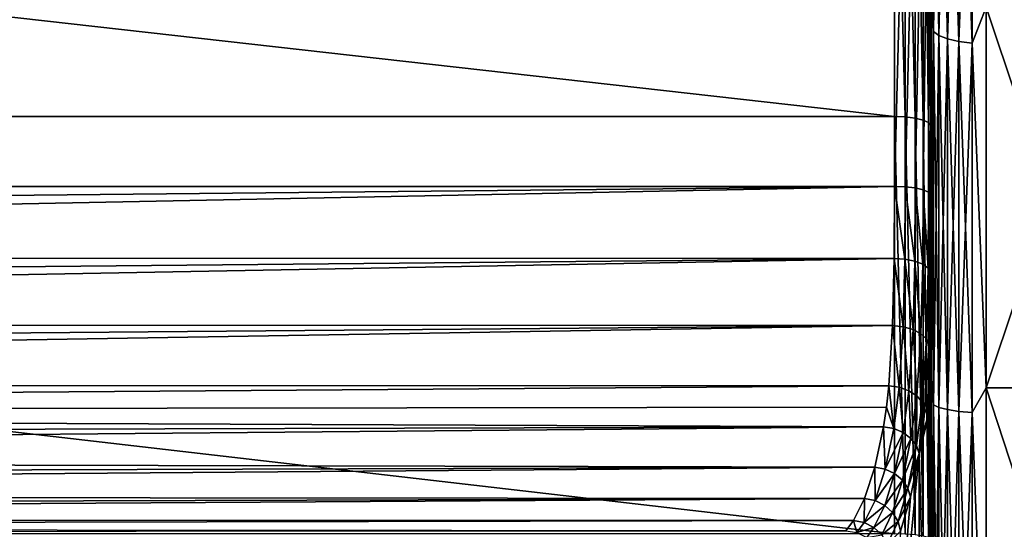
# Model space of a CAD drawing. Header units: metres. Extents: x -150 to 310, y -128 to 84.
# Tile 15 of 256: x -133.52 to -128.1, y 3.53 to 6.33. Entities that reach past the tile are written whole.
import ezdxf

# ---------------------------------------------------------------- set-up
doc = ezdxf.new("R2010")
doc.units = ezdxf.units.M
doc.layers.add('solid_26009703_SW0001', color=7, linetype='CONTINUOUS')

msp = doc.modelspace()

# ---------------------------------------------------------------- linework, layer by layer
at = {"layer": 'solid_26009703_SW0001'}
for points in [[(-128.5, 4.353723, -20.54361), (-128.5, 8.971124, -20.727463), (-128.5, 11.033429, -19.707586)], [(-128.5, 6.480492, -19.97414), (-128.5, 4.353723, -20.54361), (-128.5, 11.033429, -19.707586)], [(-128.5, 0, -21), (-128.5, 6.808683, -21.535397), (-128.5, 8.971124, -20.727463)], [(-128.5, 2.197183, -20.884548), (-128.5, 0, -21), (-128.5, 8.971124, -20.727463)], [(-128.5, 4.353723, -20.54361), (-128.5, 2.197183, -20.884548), (-128.5, 8.971124, -20.727463)], [(-128.504959, 7.593969, 21.507626), (-128.5, 6.319343, 21.683958), (-128.5, 8.48182, 20.932959)], [(-128.5, 0, 21), (-128.5, 8.48182, 20.932959), (-128.5, 6.319343, 21.683958)], [(-128.5, 4.353714, 20.543612), (-128.5, 6.480485, 19.974142), (-128.5, 8.48182, 20.932959)], [(-128.5, 2.197176, 20.884548), (-128.5, 4.353714, 20.543612), (-128.5, 8.48182, 20.932959)], [(-128.5, 0, 21), (-128.5, 2.197176, 20.884548), (-128.5, 8.48182, 20.932959)], [(-128.489777, 6.263381, -19.962839), (-128.5, 6.480492, -19.97414), (-128.489777, 8.250853, -19.226761)], [(-128.489777, 8.250853, 19.226761), (-128.5, 6.480485, 19.974142), (-128.489777, 6.263381, 19.962839)], [(-128.489777, 8.250853, 19.226761), (-128.489777, 6.263381, 19.962839), (-128.459763, 8.222293, 19.160208)], [(-128.489777, 8.250853, -19.226761), (-128.459763, 8.222293, -19.160208), (-128.459763, 6.241701, -19.893738)], [(-128.489777, 6.263381, -19.962839), (-128.489777, 8.250853, -19.226761), (-128.459763, 6.241701, -19.893738)], [(-128.489777, 6.263381, 19.962839), (-128.459763, 6.241701, 19.893738), (-128.459763, 8.222293, 19.160208)], [(-128.459763, 8.222293, 19.160208), (-128.459763, 6.241701, 19.893738), (-128.412018, 8.197774, 19.103071)], [(-128.459763, 8.222293, -19.160208), (-128.412018, 8.197774, -19.103071), (-128.412018, 6.223088, -19.834415)], [(-128.459763, 6.241701, -19.893738), (-128.459763, 8.222293, -19.160208), (-128.412018, 6.223088, -19.834415)], [(-128.459763, 6.241701, 19.893738), (-128.412018, 6.223088, 19.834415), (-128.412018, 8.197774, 19.103071)], [(-128.412018, 8.197774, 19.103071), (-128.412018, 6.223088, 19.834415), (-128.349792, 8.17897, 19.059254)], [(-128.412018, 8.197774, -19.103071), (-128.349792, 8.17897, -19.059254), (-128.349792, 6.208814, -19.788919)], [(-128.412018, 6.223088, -19.834415), (-128.412018, 8.197774, -19.103071), (-128.349792, 6.208814, -19.788919)], [(-128.412018, 6.223088, 19.834415), (-128.349792, 6.208814, 19.788919), (-128.349792, 8.17897, 19.059254)], [(-128.349792, 8.17897, 19.059254), (-128.349792, 6.208814, 19.788919), (-128.277344, 8.167166, 19.031746)], [(-128.349792, 8.17897, -19.059254), (-128.277344, 8.167166, -19.031746), (-128.277344, 6.199852, -19.760359)], [(-128.349792, 6.208814, -19.788919), (-128.349792, 8.17897, -19.059254), (-128.277344, 6.199852, -19.760359)], [(-128.349792, 6.208814, 19.788919), (-128.277344, 6.199852, 19.760359), (-128.277344, 8.167166, 19.031746)], [(-128.199997, 6.396652, 19.686871), (-128.277344, 8.167166, 19.031746), (-128.277344, 6.199852, 19.760359)], [(-128.199997, 6.396652, -19.686871), (-128.277344, 6.199852, -19.760359), (-128.277344, 8.167166, -19.031746)], [(-128.704758, 5.795927, -22.257746), (-148.557724, 5.795927, -22.257746), (-148.557724, 8.029943, -21.552727)], [(-128.704758, 8.029943, -21.552727), (-128.704758, 5.795927, -22.257746), (-148.557724, 8.029943, -21.552727)], [(-128.644836, 5.793611, -22.248852), (-128.704758, 5.795927, -22.257746), (-128.704758, 8.029943, -21.552727)], [(-128.644836, 8.026734, -21.544113), (-128.644836, 5.793611, -22.248852), (-128.704758, 8.029943, -21.552727)], [(-128.59021, 5.78684, -22.222853), (-128.644836, 5.793611, -22.248852), (-128.644836, 8.026734, -21.544113)], [(-128.59021, 8.017355, -21.518938), (-128.59021, 5.78684, -22.222853), (-128.644836, 8.026734, -21.544113)], [(-128.546204, 5.776243, -22.182156), (-128.59021, 5.78684, -22.222853), (-128.59021, 8.017355, -21.518938)], [(-128.546204, 8.002672, -21.47953), (-128.546204, 5.776243, -22.182156), (-128.59021, 8.017355, -21.518938)], [(-128.516876, 5.7628, -22.130531), (-128.546204, 5.776243, -22.182156), (-128.546204, 8.002672, -21.47953)], [(-128.516876, 7.984048, -21.429541), (-128.516876, 5.7628, -22.130531), (-128.546204, 8.002672, -21.47953)], [(-128.516876, 7.984048, -21.429541), (-128.504959, 7.963228, -21.373659), (-128.504959, 5.747773, -22.072821)], [(-128.516876, 7.984048, -21.429541), (-128.504959, 5.747773, -22.072821), (-128.516876, 5.7628, -22.130531)], [(-128.504959, 5.747773, -22.072821), (-128.504959, 7.963228, -21.373659), (-128.5, 6.808683, -21.535397)], [(-128.704758, 7.657591, 21.687815), (-148.557724, 5.411765, 22.354258), (-128.704758, 5.411765, 22.354258)], [(-128.704758, 7.657591, 21.687815), (-148.557724, 7.657591, 21.687815), (-148.557724, 5.411765, 22.354258)], [(-128.644836, 7.654531, 21.679148), (-128.704758, 7.657591, 21.687815), (-128.704758, 5.411765, 22.354258)], [(-128.644836, 5.409602, 22.345324), (-128.644836, 7.654531, 21.679148), (-128.704758, 5.411765, 22.354258)], [(-128.59021, 7.645586, 21.653814), (-128.644836, 7.654531, 21.679148), (-128.644836, 5.409602, 22.345324)], [(-128.59021, 5.403281, 22.319212), (-128.59021, 7.645586, 21.653814), (-128.644836, 5.409602, 22.345324)], [(-128.546204, 7.631585, 21.614161), (-128.59021, 7.645586, 21.653814), (-128.59021, 5.403281, 22.319212)], [(-128.546204, 5.393385, 22.278339), (-128.546204, 7.631585, 21.614161), (-128.59021, 5.403281, 22.319212)], [(-128.516876, 7.613824, 21.563858), (-128.546204, 7.631585, 21.614161), (-128.546204, 5.393385, 22.278339)], [(-128.516876, 5.380834, 22.22649), (-128.516876, 7.613824, 21.563858), (-128.546204, 5.393385, 22.278339)], [(-128.516876, 5.380834, 22.22649), (-128.504959, 7.593969, 21.507626), (-128.516876, 7.613824, 21.563858)], [(-128.516876, 5.380834, 22.22649), (-128.504959, 5.366802, 22.168531), (-128.504959, 7.593969, 21.507626)], [(-128.504959, 7.593969, 21.507626), (-128.504959, 5.366802, 22.168531), (-128.5, 6.319343, 21.683958)], [(-128.504959, 5.747773, -22.072821), (-128.5, 6.808683, -21.535397), (-128.5, 4.581094, -22.116032)], [(-128.5, -6.807547, -21.535757), (-128.5, 4.581094, -22.116032), (-128.5, 6.808683, -21.535397)], [(-128.5, 0, -21), (-128.5, -6.807547, -21.535757), (-128.5, 6.808683, -21.535397)], [(-128.489777, 6.263381, -19.962839), (-128.5, 4.353723, -20.54361), (-128.5, 6.480492, -19.97414)], [(-128.489777, 6.263381, 19.962839), (-128.5, 6.480485, 19.974142), (-128.5, 4.353714, 20.543612)], [(-128.199997, 4.303772, 20.247656), (-128.199997, 6.396652, 19.686871), (-128.277344, 6.199852, 19.760359)], [(-128.199997, 6.396652, -19.686871), (-128.199997, 4.303772, -20.247656), (-128.277344, 6.199852, -19.760359)], [(-128.199997, 4.303772, 20.247656), (-127.5, 6.396651, 19.686871), (-128.199997, 6.396652, 19.686871)], [(-128.199997, 6.396652, -19.686871), (-127.5, 6.396651, -19.686871), (-127.5, 4.303771, -20.247656)], [(-128.199997, 6.396652, -19.686871), (-127.5, 4.303771, -20.247656), (-128.199997, 4.303772, -20.247656)], [(-128.199997, 4.303772, 20.247656), (-127.5, 4.303771, 20.247656), (-127.5, 6.396651, 19.686871)], [(-128.509247, 4.131282, 22.514193), (-128.5, 6.319343, 21.683958), (-128.517044, 4.150864, 22.620911)], [(-128.507111, 4.939069, 22.312639), (-128.517044, 4.150864, 22.620911), (-128.5, 6.319343, 21.683958)], [(-128.509247, 4.131282, 22.514193), (-128.5, 4.075752, 22.215359), (-128.5, 6.319343, 21.683958)], [(-128.504959, 5.366802, 22.168531), (-128.507111, 4.939069, 22.312639), (-128.5, 6.319343, 21.683958)], [(-128.5, 6.319343, 21.683958), (-128.5, 4.075752, 22.215359), (-128.5, -4.076435, 22.215277)], [(-128.5, -6.320311, 21.683674), (-128.5, 6.319343, 21.683958), (-128.5, -4.076435, 22.215277)], [(-128.5, 0, 21), (-128.5, 6.319343, 21.683958), (-128.5, -6.320311, 21.683674)], [(-128.489777, 4.211639, -20.494072), (-128.5, 4.353723, -20.54361), (-128.489777, 6.263381, -19.962839)], [(-128.489777, 6.263381, 19.962839), (-128.5, 4.353714, 20.543612), (-128.489777, 4.211639, 20.494072)], [(-128.489777, 6.263381, 19.962839), (-128.489777, 4.211639, 20.494072), (-128.459763, 6.241701, 19.893738)], [(-128.489777, 6.263381, -19.962839), (-128.459763, 6.241701, -19.893738), (-128.459763, 4.197061, -20.423132)], [(-128.489777, 4.211639, -20.494072), (-128.489777, 6.263381, -19.962839), (-128.459763, 4.197061, -20.423132)], [(-128.489777, 4.211639, 20.494072), (-128.459763, 4.197061, 20.423132), (-128.459763, 6.241701, 19.893738)], [(-128.459763, 6.241701, 19.893738), (-128.459763, 4.197061, 20.423132), (-128.412018, 6.223088, 19.834415)], [(-128.459763, 6.241701, -19.893738), (-128.412018, 6.223088, -19.834415), (-128.412018, 4.184545, -20.36223)], [(-128.459763, 4.197061, -20.423132), (-128.459763, 6.241701, -19.893738), (-128.412018, 4.184545, -20.36223)], [(-128.459763, 4.197061, 20.423132), (-128.412018, 4.184545, 20.36223), (-128.412018, 6.223088, 19.834415)], [(-128.412018, 6.223088, 19.834415), (-128.412018, 4.184545, 20.36223), (-128.349792, 6.208814, 19.788919)], [(-128.412018, 6.223088, -19.834415), (-128.349792, 6.208814, -19.788919), (-128.349792, 4.174946, -20.315525)], [(-128.412018, 4.184545, -20.36223), (-128.412018, 6.223088, -19.834415), (-128.349792, 4.174946, -20.315525)], [(-128.412018, 4.184545, 20.36223), (-128.349792, 4.174946, 20.315525), (-128.349792, 6.208814, 19.788919)], [(-128.349792, 6.208814, 19.788919), (-128.349792, 4.174946, 20.315525), (-128.277344, 6.199852, 19.760359)], [(-128.349792, 6.208814, -19.788919), (-128.277344, 6.199852, -19.760359), (-128.277344, 4.168921, -20.286203)], [(-128.349792, 4.174946, -20.315525), (-128.349792, 6.208814, -19.788919), (-128.277344, 4.168921, -20.286203)], [(-128.349792, 4.174946, 20.315525), (-128.277344, 4.168921, 20.286203), (-128.277344, 6.199852, 19.760359)], [(-128.199997, 4.303772, 20.247656), (-128.277344, 6.199852, 19.760359), (-128.277344, 4.168921, 20.286203)], [(-128.199997, 4.303772, -20.247656), (-128.277344, 4.168921, -20.286203), (-128.277344, 6.199852, -19.760359)], [(-128.704758, 3.501783, -22.731861), (-148.557724, 3.501783, -22.731861), (-148.557724, 5.795927, -22.257746)], [(-128.704758, 5.795927, -22.257746), (-128.704758, 3.501783, -22.731861), (-148.557724, 5.795927, -22.257746)], [(-128.644836, 3.500384, -22.722778), (-128.704758, 3.501783, -22.731861), (-128.704758, 5.795927, -22.257746)], [(-128.644836, 5.793611, -22.248852), (-128.644836, 3.500384, -22.722778), (-128.704758, 5.795927, -22.257746)], [(-128.59021, 3.496293, -22.696224), (-128.644836, 3.500384, -22.722778), (-128.644836, 5.793611, -22.248852)], [(-128.59021, 5.78684, -22.222853), (-128.59021, 3.496293, -22.696224), (-128.644836, 5.793611, -22.248852)], [(-128.546204, 3.489891, -22.654661), (-128.59021, 3.496293, -22.696224), (-128.59021, 5.78684, -22.222853)], [(-128.546204, 5.776243, -22.182156), (-128.546204, 3.489891, -22.654661), (-128.59021, 5.78684, -22.222853)], [(-128.516876, 3.481769, -22.601936), (-128.546204, 3.489891, -22.654661), (-128.546204, 5.776243, -22.182156)], [(-128.516876, 5.7628, -22.130531), (-128.516876, 3.481769, -22.601936), (-128.546204, 5.776243, -22.182156)], [(-128.516876, 5.7628, -22.130531), (-128.504959, 5.747773, -22.072821), (-128.504959, 3.472689, -22.542997)], [(-128.516876, 5.7628, -22.130531), (-128.504959, 3.472689, -22.542997), (-128.516876, 3.481769, -22.601936)], [(-128.504959, 3.472689, -22.542997), (-128.504959, 5.747773, -22.072821), (-128.5, 4.581094, -22.116032)], [(-148.557373, 5.211686, 22.411608), (-128.704758, 5.411765, 22.354258), (-148.557724, 5.411765, 22.354258)], [(-148.557373, 5.211686, 22.411608), (-148.556427, 5.017045, 22.485416), (-128.704758, 5.411765, 22.354258)], [(-128.706818, 5.015521, 22.486069), (-128.704758, 5.411765, 22.354258), (-148.556427, 5.017045, 22.485416)], [(-128.647018, 5.011378, 22.477888), (-128.704758, 5.411765, 22.354258), (-128.706818, 5.015521, 22.486069)], [(-128.647018, 5.011378, 22.477888), (-128.644836, 5.409602, 22.345324), (-128.704758, 5.411765, 22.354258)], [(-128.592697, 5.000401, 22.453636), (-128.644836, 5.409602, 22.345324), (-128.647018, 5.011378, 22.477888)], [(-128.592697, 5.000401, 22.453636), (-128.59021, 5.403281, 22.319212), (-128.644836, 5.409602, 22.345324)], [(-128.548813, 4.983602, 22.415527), (-128.59021, 5.403281, 22.319212), (-128.592697, 5.000401, 22.453636)], [(-128.548813, 4.983602, 22.415527), (-128.546204, 5.393385, 22.278339), (-128.59021, 5.403281, 22.319212)], [(-128.519379, 4.962517, 22.36705), (-128.546204, 5.393385, 22.278339), (-128.548813, 4.983602, 22.415527)], [(-128.519379, 4.962517, 22.36705), (-128.516876, 5.380834, 22.22649), (-128.546204, 5.393385, 22.278339)], [(-128.519379, 4.962517, 22.36705), (-128.507111, 4.939069, 22.312639), (-128.516876, 5.380834, 22.22649)], [(-128.516876, 5.380834, 22.22649), (-128.507111, 4.939069, 22.312639), (-128.504959, 5.366802, 22.168531)], [(-128.706818, 5.015521, 22.486069), (-148.556427, 5.017045, 22.485416), (-148.554916, 4.829193, 22.575174)], [(-128.706818, 5.015521, 22.486069), (-148.554916, 4.829193, 22.575174), (-148.552811, 4.649436, 22.680267)], [(-128.715103, 4.646416, 22.682209), (-128.706818, 5.015521, 22.486069), (-148.552811, 4.649436, 22.680267)], [(-128.656158, 4.640181, 22.675642), (-128.706818, 5.015521, 22.486069), (-128.715103, 4.646416, 22.682209)], [(-128.647018, 5.011378, 22.477888), (-128.706818, 5.015521, 22.486069), (-128.656158, 4.640181, 22.675642)], [(-128.647018, 5.011378, 22.477888), (-128.656158, 4.640181, 22.675642), (-128.602448, 4.62485, 22.654715)], [(-128.592697, 5.000401, 22.453636), (-128.647018, 5.011378, 22.477888), (-128.602448, 4.62485, 22.654715)], [(-128.592697, 5.000401, 22.453636), (-128.602448, 4.62485, 22.654715), (-128.558746, 4.601807, 22.621273)], [(-128.548813, 4.983602, 22.415527), (-128.592697, 5.000401, 22.453636), (-128.558746, 4.601807, 22.621273)], [(-128.548813, 4.983602, 22.415527), (-128.558746, 4.601807, 22.621273), (-128.528976, 4.573102, 22.578293)], [(-128.519379, 4.962517, 22.36705), (-128.548813, 4.983602, 22.415527), (-128.528976, 4.573102, 22.578293)], [(-128.519379, 4.962517, 22.36705), (-128.528976, 4.573102, 22.578293), (-128.515747, 4.541271, 22.529604)], [(-128.519379, 4.962517, 22.36705), (-128.515747, 4.541271, 22.529604), (-128.507111, 4.939069, 22.312639)], [(-128.507111, 4.939069, 22.312639), (-128.515747, 4.541271, 22.529604), (-128.517044, 4.150864, 22.620911)], [(-128.715103, 4.646416, 22.682209), (-148.552811, 4.649436, 22.680267), (-148.550095, 4.479018, 22.799976)], [(-128.715103, 4.646416, 22.682209), (-148.550095, 4.479018, 22.799976), (-148.546768, 4.319129, 22.933479)], [(-128.735474, 4.316278, 22.936073), (-128.715103, 4.646416, 22.682209), (-148.546768, 4.319129, 22.933479)], [(-128.677734, 4.307756, 22.932266), (-128.715103, 4.646416, 22.682209), (-128.735474, 4.316278, 22.936073)], [(-128.677734, 4.307756, 22.932266), (-128.656158, 4.640181, 22.675642), (-128.715103, 4.646416, 22.682209)], [(-128.677734, 4.307756, 22.932266), (-128.624924, 4.288441, 22.916138), (-128.656158, 4.640181, 22.675642)], [(-128.624924, 4.288441, 22.916138), (-128.602448, 4.62485, 22.654715), (-128.656158, 4.640181, 22.675642)], [(-128.624924, 4.288441, 22.916138), (-128.581573, 4.259985, 22.889069), (-128.602448, 4.62485, 22.654715)], [(-128.581573, 4.259985, 22.889069), (-128.558746, 4.601807, 22.621273), (-128.602448, 4.62485, 22.654715)], [(-128.581573, 4.259985, 22.889069), (-128.551392, 4.224822, 22.853374), (-128.558746, 4.601807, 22.621273)], [(-128.551392, 4.224822, 22.853374), (-128.528976, 4.573102, 22.578293), (-128.558746, 4.601807, 22.621273)], [(-128.551392, 4.224822, 22.853374), (-128.536957, 4.185961, 22.812107), (-128.528976, 4.573102, 22.578293)], [(-128.528976, 4.573102, 22.578293), (-128.536957, 4.185961, 22.812107), (-128.515747, 4.541271, 22.529604)], [(-128.504959, 3.472689, -22.542997), (-128.5, 4.581094, -22.116032), (-128.5, 2.301657, -22.468594)], [(-128.5, -4.579927, -22.116274), (-128.5, 2.301657, -22.468594), (-128.5, 4.581094, -22.116032)], [(-128.5, -6.807547, -21.535757), (-128.5, -4.579927, -22.116274), (-128.5, 4.581094, -22.116032)], [(-128.515747, 4.541271, 22.529604), (-128.536957, 4.185961, 22.812107), (-128.517044, 4.150864, 22.620911)], [(-128.489777, 4.211639, -20.494072), (-128.5, 2.197183, -20.884548), (-128.5, 4.353723, -20.54361)], [(-128.489777, 4.211639, 20.494072), (-128.5, 4.353714, 20.543612), (-128.5, 2.197176, 20.884548)], [(-128.735474, 4.316278, 22.936073), (-148.546768, 4.319129, 22.933479), (-148.542923, 4.170898, 23.079842)], [(-128.748611, 4.198924, 23.050249), (-128.735474, 4.316278, 22.936073), (-148.542923, 4.170898, 23.079842)], [(-128.708649, 4.080332, 23.169622), (-128.735474, 4.316278, 22.936073), (-128.748611, 4.198924, 23.050249)], [(-128.708649, 4.080332, 23.169622), (-128.677734, 4.307756, 22.932266), (-128.735474, 4.316278, 22.936073)], [(-128.708649, 4.080332, 23.169622), (-128.656677, 4.05826, 23.15827), (-128.677734, 4.307756, 22.932266)], [(-128.656677, 4.05826, 23.15827), (-128.624924, 4.288441, 22.916138), (-128.677734, 4.307756, 22.932266)], [(-128.656677, 4.05826, 23.15827), (-128.613724, 4.026204, 23.137217), (-128.624924, 4.288441, 22.916138)], [(-128.613724, 4.026204, 23.137217), (-128.581573, 4.259985, 22.889069), (-128.624924, 4.288441, 22.916138)], [(-128.199997, 2.163739, 20.586603), (-128.199997, 4.303772, 20.247656), (-128.277344, 4.168921, 20.286203)], [(-128.199997, 4.303772, -20.247656), (-128.199997, 2.163739, -20.586603), (-128.277344, 4.168921, -20.286203)], [(-128.199997, 2.163739, 20.586603), (-127.5, 4.303771, 20.247656), (-128.199997, 4.303772, 20.247656)], [(-128.199997, 4.303772, -20.247656), (-127.5, 4.303771, -20.247656), (-127.5, 2.163739, -20.586603)], [(-128.199997, 4.303772, -20.247656), (-127.5, 2.163739, -20.586603), (-128.199997, 2.163739, -20.586603)], [(-128.199997, 2.163739, 20.586603), (-127.5, 2.163739, 20.586603), (-127.5, 4.303771, 20.247656)], [(-128.613724, 4.026204, 23.137217), (-128.583328, 3.986821, 23.108204), (-128.581573, 4.259985, 22.889069)], [(-128.583328, 3.986821, 23.108204), (-128.551392, 4.224822, 22.853374), (-128.581573, 4.259985, 22.889069)], [(-128.765305, 4.090591, 23.170328), (-128.748611, 4.198924, 23.050249), (-148.542923, 4.170898, 23.079842)], [(-128.708649, 4.080332, 23.169622), (-128.748611, 4.198924, 23.050249), (-128.765305, 4.090591, 23.170328)], [(-128.583328, 3.986821, 23.108204), (-128.568024, 3.943377, 23.073639), (-128.551392, 4.224822, 22.853374)], [(-128.551392, 4.224822, 22.853374), (-128.568024, 3.943377, 23.073639), (-128.550552, 4.060489, 22.938745)], [(-128.551392, 4.224822, 22.853374), (-128.550552, 4.060489, 22.938745), (-128.536957, 4.185961, 22.812107)], [(-128.517044, 4.150864, 22.620911), (-128.536957, 4.185961, 22.812107), (-128.550552, 4.060489, 22.938745)], [(-128.489777, 2.116679, -20.815008), (-128.5, 2.197183, -20.884548), (-128.489777, 4.211639, -20.494072)], [(-128.489777, 4.211639, 20.494072), (-128.5, 2.197176, 20.884548), (-128.489777, 2.116679, 20.815008)], [(-128.489777, 4.211639, 20.494072), (-128.489777, 2.116679, 20.815008), (-128.459763, 4.197061, 20.423132)], [(-128.489777, 4.211639, -20.494072), (-128.459763, 4.197061, -20.423132), (-128.459763, 2.109353, -20.742958)], [(-128.489777, 2.116679, -20.815008), (-128.489777, 4.211639, -20.494072), (-128.459763, 2.109353, -20.742958)], [(-128.489777, 2.116679, 20.815008), (-128.459763, 2.109353, 20.742958), (-128.459763, 4.197061, 20.423132)], [(-128.459763, 4.197061, 20.423132), (-128.459763, 2.109353, 20.742958), (-128.412018, 4.184545, 20.36223)], [(-128.459763, 4.197061, -20.423132), (-128.412018, 4.184545, -20.36223), (-128.412018, 2.103062, -20.681101)], [(-128.459763, 2.109353, -20.742958), (-128.459763, 4.197061, -20.423132), (-128.412018, 2.103062, -20.681101)], [(-128.459763, 2.109353, 20.742958), (-128.412018, 2.103062, 20.681101), (-128.412018, 4.184545, 20.36223)], [(-128.412018, 4.184545, 20.36223), (-128.412018, 2.103062, 20.681101), (-128.349792, 4.174946, 20.315525)], [(-128.412018, 4.184545, -20.36223), (-128.349792, 4.174946, -20.315525), (-128.349792, 2.098238, -20.633663)], [(-128.412018, 2.103062, -20.681101), (-128.412018, 4.184545, -20.36223), (-128.349792, 2.098238, -20.633663)], [(-128.412018, 2.103062, 20.681101), (-128.349792, 2.098238, 20.633663), (-128.349792, 4.174946, 20.315525)], [(-128.349792, 4.174946, 20.315525), (-128.349792, 2.098238, 20.633663), (-128.277344, 4.168921, 20.286203)], [(-128.349792, 4.174946, -20.315525), (-128.277344, 4.168921, -20.286203), (-128.277344, 2.09521, -20.603884)], [(-128.349792, 2.098238, -20.633663), (-128.349792, 4.174946, -20.315525), (-128.277344, 2.09521, -20.603884)], [(-128.765305, 4.090591, 23.170328), (-148.542923, 4.170898, 23.079842), (-148.538605, 4.035366, 23.238037)], [(-128.517044, 4.150864, 22.620911), (-128.550552, 4.060489, 22.938745), (-128.568024, 3.943377, 23.073639)], [(-128.517044, 2.084008, 22.903975), (-128.517044, 4.150864, 22.620911), (-128.568024, 3.943377, 23.073639)], [(-128.509247, 4.131282, 22.514193), (-128.517044, 4.150864, 22.620911), (-128.517044, 2.084008, 22.903975)], [(-128.509247, 4.131282, 22.514193), (-128.517044, 2.084008, 22.903975), (-128.5, 4.075752, 22.215359)], [(-128.349792, 2.098238, 20.633663), (-128.277344, 2.09521, 20.603884), (-128.277344, 4.168921, 20.286203)], [(-128.199997, 2.163739, 20.586603), (-128.277344, 4.168921, 20.286203), (-128.277344, 2.09521, 20.603884)], [(-128.199997, 2.163739, -20.586603), (-128.277344, 2.09521, -20.603884), (-128.277344, 4.168921, -20.286203)], [(-128.765305, 4.090591, 23.170328), (-148.538605, 4.035366, 23.238037), (-148.533783, 3.913471, 23.406971)], [(-128.813339, 3.86876, 23.477232), (-128.765305, 4.090591, 23.170328), (-148.533783, 3.913471, 23.406971)], [(-128.756073, 3.857709, 23.478975), (-128.765305, 4.090591, 23.170328), (-128.813339, 3.86876, 23.477232)], [(-128.756073, 3.857709, 23.478975), (-128.708649, 4.080332, 23.169622), (-128.765305, 4.090591, 23.170328)], [(-128.756073, 3.857709, 23.478975), (-128.656677, 4.05826, 23.15827), (-128.708649, 4.080332, 23.169622)], [(-128.517044, 2.084008, 22.903975), (-128.5, 2.050474, 22.493092), (-128.5, 4.075752, 22.215359)], [(-128.5, 4.075752, 22.215359), (-128.5, 2.050474, 22.493092), (-128.5, -4.076435, 22.215277)], [(-128.70369, 3.833092, 23.471668), (-128.656677, 4.05826, 23.15827), (-128.756073, 3.857709, 23.478975)], [(-128.70369, 3.833092, 23.471668), (-128.613724, 4.026204, 23.137217), (-128.656677, 4.05826, 23.15827)], [(-128.660629, 3.797, 23.455936), (-128.613724, 4.026204, 23.137217), (-128.70369, 3.833092, 23.471668)], [(-128.660629, 3.797, 23.455936), (-128.583328, 3.986821, 23.108204), (-128.613724, 4.026204, 23.137217)], [(-128.630569, 3.752505, 23.433123), (-128.583328, 3.986821, 23.108204), (-128.660629, 3.797, 23.455936)], [(-128.630569, 3.752505, 23.433123), (-128.568024, 3.943377, 23.073639), (-128.583328, 3.986821, 23.108204)], [(-128.813339, 3.86876, 23.477232), (-148.533783, 3.913471, 23.406971), (-148.528442, 3.806059, 23.585476)], [(-128.731964, 2.261894, 24.286716), (-128.568024, 3.943377, 23.073639), (-128.616043, 3.70344, 23.405102)], [(-128.731964, 2.261894, 24.286716), (-128.568024, 1.978771, 23.324396), (-128.568024, 3.943377, 23.073639)], [(-128.630569, 3.752505, 23.433123), (-128.616043, 3.70344, 23.405102), (-128.568024, 3.943377, 23.073639)], [(-128.517044, 2.084008, 22.903975), (-128.568024, 3.943377, 23.073639), (-128.568024, 1.978771, 23.324396)], [(-128.813339, 3.86876, 23.477232), (-148.528442, 3.806059, 23.585476), (-148.52269, 3.713884, 23.772301)], [(-128.868546, 3.69587, 23.814024), (-128.813339, 3.86876, 23.477232), (-148.52269, 3.713884, 23.772301)], [(-128.810593, 3.684588, 23.818241), (-128.813339, 3.86876, 23.477232), (-128.868546, 3.69587, 23.814024)], [(-128.756073, 3.857709, 23.478975), (-128.813339, 3.86876, 23.477232), (-128.810593, 3.684588, 23.818241)], [(-128.70369, 3.833092, 23.471668), (-128.756073, 3.857709, 23.478975), (-128.810593, 3.684588, 23.818241)], [(-128.70369, 3.833092, 23.471668), (-128.810593, 3.684588, 23.818241), (-128.757706, 3.658147, 23.815285)], [(-128.660629, 3.797, 23.455936), (-128.70369, 3.833092, 23.471668), (-128.757706, 3.658147, 23.815285)], [(-128.660629, 3.797, 23.455936), (-128.757706, 3.658147, 23.815285), (-128.714539, 3.618861, 23.80542)], [(-128.630569, 3.752505, 23.433123), (-128.660629, 3.797, 23.455936), (-128.714539, 3.618861, 23.80542)], [(-128.630569, 3.752505, 23.433123), (-128.714539, 3.618861, 23.80542), (-128.68486, 3.570172, 23.789511)], [(-128.630569, 3.752505, 23.433123), (-128.68486, 3.570172, 23.789511), (-128.616043, 3.70344, 23.405102)], [(-128.868546, 3.69587, 23.814024), (-148.52269, 3.713884, 23.772301), (-148.516647, 3.63759, 23.966131)], [(-128.868546, 3.69587, 23.814024), (-148.516647, 3.63759, 23.966131), (-148.51033, 3.577703, 24.165619)], [(-128.929245, 3.576093, 24.171961), (-128.868546, 3.69587, 23.814024), (-148.51033, 3.577703, 24.165619)], [(-128.870499, 3.565111, 24.178539), (-128.868546, 3.69587, 23.814024), (-128.929245, 3.576093, 24.171961)], [(-128.870499, 3.565111, 24.178539), (-128.810593, 3.684588, 23.818241), (-128.868546, 3.69587, 23.814024)], [(-128.870499, 3.565111, 24.178539), (-128.757706, 3.658147, 23.815285), (-128.810593, 3.684588, 23.818241)], [(-128.731964, 2.261894, 24.286716), (-128.616043, 3.70344, 23.405102), (-128.671249, 3.516412, 23.768824)], [(-128.68486, 3.570172, 23.789511), (-128.671249, 3.516412, 23.768824), (-128.616043, 3.70344, 23.405102)], [(-128.870499, 3.565111, 24.178539), (-128.817078, 3.537599, 24.180099), (-128.757706, 3.658147, 23.815285)], [(-128.817078, 3.537599, 24.180099), (-128.714539, 3.618861, 23.80542), (-128.757706, 3.658147, 23.815285)], [(-128.929245, 3.576093, 24.171961), (-148.51033, 3.577703, 24.165619), (-148.503693, 3.534632, 24.369383)], [(-128.971939, 3.519217, 24.474693), (-128.929245, 3.576093, 24.171961), (-148.503693, 3.534632, 24.369383)], [(-128.911469, 3.509081, 24.479509), (-128.929245, 3.576093, 24.171961), (-128.971939, 3.519217, 24.474693)], [(-128.911469, 3.509081, 24.479509), (-128.870499, 3.565111, 24.178539), (-128.929245, 3.576093, 24.171961)], [(-128.817078, 3.537599, 24.180099), (-128.773773, 3.496042, 24.176498), (-128.714539, 3.618861, 23.80542)], [(-128.773773, 3.496042, 24.176498), (-128.68486, 3.570172, 23.789511), (-128.714539, 3.618861, 23.80542)], [(-128.971939, 3.519217, 24.474693), (-148.503693, 3.534632, 24.369383), (-148.496704, 3.508672, 24.576012)], [(-128.911469, 3.509081, 24.479509), (-128.817078, 3.537599, 24.180099), (-128.870499, 3.565111, 24.178539)], [(-128.856705, 3.481119, 24.481585), (-128.817078, 3.537599, 24.180099), (-128.911469, 3.509081, 24.479509)], [(-128.856705, 3.481119, 24.481585), (-128.773773, 3.496042, 24.176498), (-128.817078, 3.537599, 24.180099)], [(-128.773773, 3.496042, 24.176498), (-128.744522, 3.444196, 24.168062), (-128.68486, 3.570172, 23.789511)], [(-128.744522, 3.444196, 24.168062), (-128.671249, 3.516412, 23.768824), (-128.68486, 3.570172, 23.789511)]]:
    msp.add_3dface(points, dxfattribs=at)

doc.saveas('drawing.dxf')
